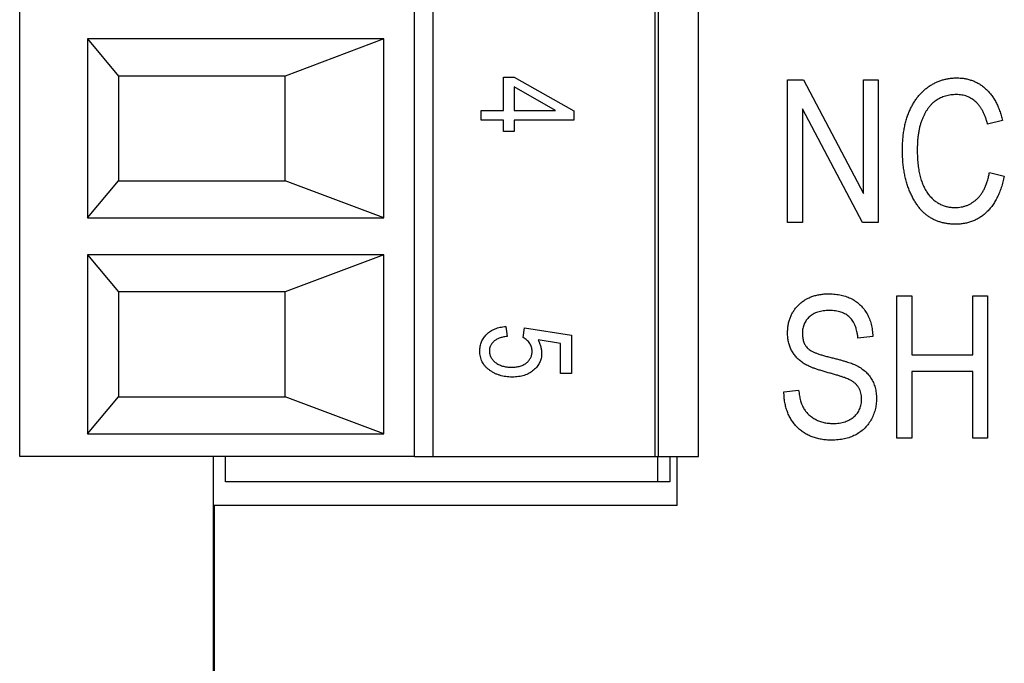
# Model space of a CAD drawing. Header units: millimetres. Extents: x 0 to 840, y 0 to 594.
# Tile 42 of 77: x 386 to 402, y 286 to 296. Entities that reach past the tile are written whole.
import ezdxf

# ---------------------------------------------------------------- set-up
doc = ezdxf.new("R2010")
doc.units = ezdxf.units.MM
doc.header["$LTSCALE"] = 2
doc.linetypes.add('SLD-Solid', pattern=[0])

msp = doc.modelspace()

# ---------------------------------------------------------------- linework, layer by layer
at = {"color": 7, "linetype": 'SLD-Solid', "lineweight": 25}
for p, q in [((385.794, 288.966), (385.794, 306.582)), ((385.794, 288.966), (385.794, 306.582)), ((392.194, 288.966), (392.194, 306.582)), ((392.494, 288.966), (392.494, 306.582)), ((396.094, 288.966), (396.094, 306.582)), ((396.144, 288.966), (396.144, 306.582)), ((396.794, 288.966), (396.794, 306.582)), ((391.694, 295.732), (386.894, 295.732)), ((386.894, 295.732), (386.894, 292.832)), ((386.894, 295.732), (387.394, 295.132)), ((391.694, 295.732), (390.094, 295.132)), ((391.694, 292.832), (391.694, 295.732)), ((387.394, 295.132), (387.394, 293.432)), ((390.094, 295.132), (387.394, 295.132)), ((390.094, 293.432), (390.094, 295.132)), ((393.636, 295.115), (393.809, 295.115)), ((393.636, 294.574), (393.636, 295.115)), ((393.809, 295.115), (394.772, 294.565)), ((398.238, 295.071), (398.494, 295.071)), ((398.238, 292.76), (398.238, 295.071)), ((398.494, 295.071), (399.469, 293.229)), ((399.469, 293.229), (399.469, 295.071)), ((399.469, 295.071), (399.709, 295.071)), ((399.709, 295.071), (399.709, 292.76)), ((394.479, 294.574), (393.809, 294.957)), ((393.809, 294.957), (393.809, 294.574)), ((393.27, 294.574), (393.636, 294.574)), ((393.27, 294.414), (393.27, 294.574)), ((393.809, 294.574), (394.479, 294.574)), ((394.772, 294.565), (394.772, 294.414)), ((399.452, 292.76), (398.479, 294.6)), ((398.479, 294.6), (398.479, 292.76)), ((393.636, 294.414), (393.27, 294.414)), ((393.636, 294.234), (393.636, 294.414)), ((394.772, 294.414), (393.809, 294.414)), ((393.809, 294.414), (393.809, 294.234)), ((401.721, 294.411), (401.48, 294.351)), ((393.809, 294.234), (393.636, 294.234)), ((401.51, 293.57), (401.751, 293.51)), ((386.894, 292.832), (387.394, 293.432)), ((387.394, 293.432), (390.094, 293.432)), ((391.694, 292.832), (390.094, 293.432)), ((386.894, 292.832), (391.694, 292.832)), ((398.479, 292.76), (398.238, 292.76)), ((399.709, 292.76), (399.452, 292.76)), ((391.694, 292.232), (386.894, 292.232)), ((386.894, 292.232), (386.894, 289.332)), ((386.894, 292.232), (387.394, 291.632)), ((391.694, 292.232), (390.094, 291.632)), ((391.694, 289.332), (391.694, 292.232)), ((387.394, 291.632), (387.394, 289.932)), ((390.094, 291.632), (387.394, 291.632)), ((390.094, 289.932), (390.094, 291.632)), ((400.01, 291.571), (400.25, 291.571)), ((400.01, 289.26), (400.01, 291.571)), ((400.25, 291.571), (400.25, 290.61)), ((401.24, 291.571), (401.48, 291.571)), ((401.24, 290.61), (401.24, 291.571)), ((401.48, 291.571), (401.48, 289.26)), ((393.675, 291.072), (393.694, 290.912)), ((393.952, 290.892), (393.974, 291.052)), ((393.974, 291.052), (394.734, 290.932)), ((394.734, 290.932), (394.734, 290.312)), ((399.619, 290.911), (399.379, 290.881)), ((394.56, 290.798), (394.194, 290.856)), ((394.56, 290.312), (394.56, 290.798)), ((400.25, 290.61), (401.24, 290.61)), ((394.734, 290.312), (394.56, 290.312)), ((401.24, 290.34), (400.25, 290.34)), ((400.25, 290.34), (400.25, 289.26)), ((401.24, 289.26), (401.24, 290.34)), ((386.894, 289.332), (387.394, 289.932)), ((387.394, 289.932), (390.094, 289.932)), ((391.694, 289.332), (390.094, 289.932)), ((398.178, 290.01), (398.418, 290.04)), ((386.894, 289.332), (391.694, 289.332)), ((400.25, 289.26), (400.01, 289.26)), ((401.48, 289.26), (401.24, 289.26)), ((392.194, 288.966), (385.794, 288.966)), ((385.794, 288.966), (385.794, 288.966)), ((388.929, 288.966), (388.929, 270.843)), ((389.129, 288.556), (389.129, 288.966)), ((392.194, 288.966), (392.494, 288.966)), ((392.494, 288.966), (396.094, 288.966)), ((396.094, 288.966), (396.144, 288.966)), ((396.129, 288.966), (396.129, 288.556)), ((396.144, 288.966), (396.794, 288.966)), ((396.329, 288.966), (396.329, 288.556)), ((396.448, 288.168), (396.448, 288.966)), ((396.129, 288.556), (389.129, 288.556)), ((396.329, 288.556), (396.129, 288.556)), ((388.948, 288.168), (388.948, 270.868)), ((396.448, 288.168), (388.948, 288.168)), ((388.948, 287.541), (388.929, 287.541))]:
    msp.add_line(p, q, dxfattribs=at)
for points, knots in [([(400.1, 293.931), (400.1, 293.962), (400.101, 294.023), (400.107, 294.112), (400.115, 294.197), (400.128, 294.279), (400.145, 294.358), (400.165, 294.433), (400.189, 294.504), (400.216, 294.571), (400.247, 294.635), (400.28, 294.694), (400.316, 294.75), (400.354, 294.802), (400.395, 294.849), (400.439, 294.893), (400.486, 294.932), (400.535, 294.968), (400.586, 294.999), (400.638, 295.027), (400.692, 295.05), (400.748, 295.068), (400.805, 295.083), (400.863, 295.093), (400.923, 295.1), (400.963, 295.101), (400.983, 295.101)], [0, 0, 0, 0, 0.056462, 0.11074, 0.162911, 0.213439, 0.262086, 0.309046, 0.354486, 0.398854, 0.441572, 0.483055, 0.523465, 0.562183, 0.600591, 0.637887, 0.674903, 0.711628, 0.748106, 0.783812, 0.819451, 0.854974, 0.890586, 0.926491, 0.962919, 1, 1, 1, 1]), ([(400.983, 295.101), (401.005, 295.101), (401.049, 295.099), (401.114, 295.091), (401.175, 295.077), (401.235, 295.058), (401.292, 295.034), (401.347, 295.003), (401.4, 294.968), (401.449, 294.926), (401.497, 294.88), (401.539, 294.827), (401.579, 294.771), (401.615, 294.708), (401.648, 294.642), (401.675, 294.569), (401.701, 294.492), (401.714, 294.438), (401.721, 294.411)], [0, 0, 0, 0, 0.060572, 0.118984, 0.176674, 0.233144, 0.289664, 0.346127, 0.403811, 0.462525, 0.522496, 0.583338, 0.646358, 0.711272, 0.778557, 0.848994, 0.922579, 1, 1, 1, 1]), ([(400.973, 294.831), (400.943, 294.83), (400.883, 294.828), (400.797, 294.809), (400.717, 294.78), (400.656, 294.744), (400.611, 294.711), (400.578, 294.682), (400.548, 294.649), (400.519, 294.614), (400.493, 294.575), (400.467, 294.533), (400.444, 294.488), (400.422, 294.439), (400.403, 294.387), (400.386, 294.332), (400.371, 294.273), (400.36, 294.211), (400.351, 294.146), (400.344, 294.077), (400.341, 294.005), (400.34, 293.956), (400.34, 293.931)], [0, 0, 0, 0, 0.073866, 0.144138, 0.211954, 0.279508, 0.313525, 0.348586, 0.38414, 0.420679, 0.458735, 0.498081, 0.539328, 0.581964, 0.626688, 0.673317, 0.721993, 0.772771, 0.825796, 0.881231, 0.939516, 1, 1, 1, 1]), ([(401.48, 294.351), (401.475, 294.37), (401.464, 294.408), (401.446, 294.462), (401.425, 294.513), (401.403, 294.56), (401.378, 294.604), (401.351, 294.643), (401.322, 294.679), (401.291, 294.711), (401.259, 294.739), (401.224, 294.764), (401.187, 294.784), (401.148, 294.802), (401.107, 294.815), (401.064, 294.824), (401.02, 294.83), (400.989, 294.831), (400.973, 294.831)], [0, 0, 0, 0, 0.079677, 0.155394, 0.227356, 0.295804, 0.361322, 0.423963, 0.484099, 0.542574, 0.598999, 0.654809, 0.710609, 0.765871, 0.822268, 0.87916, 0.93886, 1, 1, 1, 1]), ([(400.962, 292.73), (400.94, 292.73), (400.899, 292.73), (400.837, 292.737), (400.778, 292.746), (400.721, 292.761), (400.667, 292.779), (400.615, 292.8), (400.565, 292.827), (400.518, 292.857), (400.473, 292.891), (400.429, 292.93), (400.388, 292.974), (400.35, 293.023), (400.313, 293.077), (400.278, 293.135), (400.246, 293.199), (400.216, 293.267), (400.188, 293.338), (400.165, 293.414), (400.145, 293.492), (400.128, 293.574), (400.115, 293.659), (400.106, 293.746), (400.101, 293.838), (400.1, 293.899), (400.1, 293.931)], [0, 0, 0, 0, 0.03838, 0.075234, 0.111267, 0.146432, 0.180597, 0.2146, 0.248036, 0.281765, 0.315785, 0.350737, 0.386867, 0.424226, 0.46319, 0.503924, 0.546691, 0.591515, 0.637772, 0.685327, 0.733971, 0.783817, 0.83544, 0.888461, 0.94329, 1, 1, 1, 1]), ([(400.34, 293.931), (400.34, 293.893), (400.341, 293.82), (400.349, 293.715), (400.362, 293.616), (400.38, 293.525), (400.404, 293.441), (400.432, 293.364), (400.467, 293.295), (400.506, 293.233), (400.55, 293.178), (400.597, 293.13), (400.648, 293.09), (400.703, 293.057), (400.761, 293.031), (400.822, 293.013), (400.887, 293.002), (400.931, 293), (400.954, 293)], [0, 0, 0, 0, 0.089817, 0.174206, 0.253466, 0.327497, 0.39677, 0.461882, 0.523285, 0.58182, 0.637443, 0.690881, 0.742298, 0.792666, 0.842922, 0.893699, 0.94567, 1, 1, 1, 1]), ([(400.954, 293), (400.971, 293), (401.004, 293.001), (401.054, 293.008), (401.101, 293.019), (401.147, 293.034), (401.191, 293.054), (401.232, 293.079), (401.273, 293.108), (401.311, 293.141), (401.347, 293.179), (401.38, 293.221), (401.41, 293.268), (401.436, 293.32), (401.459, 293.376), (401.48, 293.436), (401.497, 293.502), (401.506, 293.547), (401.51, 293.57)], [0, 0, 0, 0, 0.058015, 0.114325, 0.169909, 0.224889, 0.279869, 0.33518, 0.391321, 0.449524, 0.508735, 0.569917, 0.633626, 0.699383, 0.768646, 0.841783, 0.918968, 1, 1, 1, 1]), ([(401.751, 293.51), (401.743, 293.478), (401.73, 293.416), (401.703, 293.327), (401.673, 293.244), (401.638, 293.168), (401.601, 293.097), (401.559, 293.033), (401.513, 292.975), (401.464, 292.923), (401.411, 292.877), (401.355, 292.837), (401.296, 292.804), (401.235, 292.777), (401.17, 292.756), (401.103, 292.741), (401.033, 292.731), (400.986, 292.73), (400.962, 292.73)], [0, 0, 0, 0, 0.080576, 0.15709, 0.229563, 0.298552, 0.364219, 0.427001, 0.48775, 0.546491, 0.604016, 0.659966, 0.715496, 0.770836, 0.82617, 0.882397, 0.940468, 1, 1, 1, 1]), ([(398.238, 290.968), (398.239, 290.991), (398.24, 291.035), (398.249, 291.1), (398.262, 291.163), (398.283, 291.222), (398.308, 291.278), (398.34, 291.33), (398.377, 291.379), (398.419, 291.425), (398.467, 291.466), (398.518, 291.503), (398.574, 291.533), (398.633, 291.558), (398.697, 291.577), (398.764, 291.591), (398.835, 291.6), (398.884, 291.601), (398.909, 291.601)], [0, 0, 0, 0, 0.065525, 0.128808, 0.189927, 0.249611, 0.308203, 0.366742, 0.4258, 0.486182, 0.546666, 0.606921, 0.667748, 0.729465, 0.793168, 0.859048, 0.927708, 1, 1, 1, 1]), ([(398.909, 291.601), (398.943, 291.6), (399.01, 291.598), (399.106, 291.582), (399.197, 291.557), (399.28, 291.52), (399.355, 291.473), (399.421, 291.417), (399.479, 291.352), (399.528, 291.278), (399.567, 291.196), (399.594, 291.107), (399.614, 291.011), (399.617, 290.945), (399.619, 290.911)], [0, 0, 0, 0, 0.091924, 0.179436, 0.262736, 0.343808, 0.423045, 0.500153, 0.577409, 0.656486, 0.737673, 0.82078, 0.907914, 1, 1, 1, 1]), ([(398.917, 291.331), (398.9, 291.331), (398.866, 291.33), (398.817, 291.325), (398.772, 291.317), (398.729, 291.306), (398.69, 291.291), (398.653, 291.274), (398.621, 291.253), (398.591, 291.229), (398.565, 291.202), (398.542, 291.174), (398.522, 291.143), (398.506, 291.111), (398.494, 291.076), (398.485, 291.04), (398.48, 291.002), (398.479, 290.976), (398.479, 290.962)], [0, 0, 0, 0, 0.0804505, 0.1554999, 0.226849, 0.2950342, 0.3592264, 0.4211205, 0.4814122, 0.5401381, 0.5980313, 0.6547197, 0.7097876, 0.7655187, 0.8216628, 0.8791237, 0.9383481, 1, 1, 1, 1]), ([(399.379, 290.881), (399.377, 290.899), (399.374, 290.935), (399.364, 290.987), (399.352, 291.035), (399.337, 291.08), (399.319, 291.121), (399.297, 291.158), (399.273, 291.191), (399.245, 291.221), (399.214, 291.247), (399.18, 291.27), (399.143, 291.289), (399.103, 291.304), (399.061, 291.316), (399.016, 291.325), (398.967, 291.33), (398.934, 291.331), (398.917, 291.331)], [0, 0, 0, 0, 0.076535, 0.14925, 0.217113, 0.28195, 0.342829, 0.401766, 0.458503, 0.51415, 0.569045, 0.624833, 0.681347, 0.739531, 0.799927, 0.862898, 0.92968, 1, 1, 1, 1]), ([(393.251, 290.675), (393.251, 290.688), (393.252, 290.714), (393.257, 290.752), (393.266, 290.788), (393.278, 290.823), (393.294, 290.856), (393.314, 290.888), (393.337, 290.918), (393.363, 290.947), (393.392, 290.973), (393.425, 290.996), (393.46, 291.017), (393.498, 291.034), (393.538, 291.048), (393.581, 291.059), (393.627, 291.068), (393.658, 291.071), (393.675, 291.072)], [0, 0, 0, 0, 0.0599117, 0.1179453, 0.1747353, 0.2309364, 0.2872237, 0.3440137, 0.4021676, 0.4619625, 0.5232663, 0.5850556, 0.6482099, 0.7130717, 0.7802081, 0.8497849, 0.9231077, 1, 1, 1, 1]), ([(393.694, 290.912), (393.682, 290.91), (393.659, 290.907), (393.626, 290.9), (393.595, 290.892), (393.567, 290.882), (393.541, 290.872), (393.517, 290.858), (393.495, 290.845), (393.476, 290.829), (393.459, 290.812), (393.445, 290.795), (393.433, 290.777), (393.422, 290.758), (393.415, 290.738), (393.409, 290.718), (393.406, 290.697), (393.405, 290.683), (393.405, 290.676)], [0, 0, 0, 0, 0.088201, 0.171889, 0.250417, 0.324495, 0.394455, 0.460855, 0.523566, 0.583569, 0.64109, 0.696114, 0.748063, 0.799512, 0.849668, 0.899266, 0.949183, 1, 1, 1, 1]), ([(394.098, 290.672), (394.098, 290.683), (394.097, 290.705), (394.089, 290.738), (394.077, 290.769), (394.06, 290.799), (394.039, 290.827), (394.013, 290.852), (393.985, 290.874), (393.963, 290.886), (393.952, 290.892)], [0, 0, 0, 0, 0.117922, 0.235243, 0.355137, 0.478426, 0.604034, 0.731147, 0.862946, 1, 1, 1, 1]), ([(398.862, 290.333), (398.84, 290.339), (398.798, 290.351), (398.738, 290.37), (398.682, 290.388), (398.632, 290.407), (398.586, 290.427), (398.546, 290.446), (398.51, 290.466), (398.469, 290.492), (398.424, 290.529), (398.376, 290.577), (398.335, 290.631), (398.3, 290.689), (398.272, 290.753), (398.253, 290.821), (398.24, 290.893), (398.239, 290.943), (398.238, 290.968)], [0, 0, 0, 0, 0.0696313, 0.1341902, 0.1941713, 0.2497838, 0.3006698, 0.3465351, 0.3883372, 0.4262586, 0.4964798, 0.5655832, 0.6346195, 0.7045497, 0.7754753, 0.8476864, 0.9223977, 1, 1, 1, 1]), ([(398.479, 290.962), (398.479, 290.938), (398.481, 290.893), (398.495, 290.829), (398.519, 290.773), (398.542, 290.743), (398.554, 290.728)], [0, 0, 0, 0, 0.283742, 0.541341, 0.775671, 1, 1, 1, 1]), ([(394.194, 290.856), (394.203, 290.838), (394.221, 290.802), (394.239, 290.745), (394.25, 290.687), (394.252, 290.647), (394.252, 290.628)], [0, 0, 0, 0, 0.254405, 0.503488, 0.750493, 1, 1, 1, 1]), ([(393.775, 290.252), (393.757, 290.252), (393.723, 290.253), (393.671, 290.258), (393.622, 290.267), (393.575, 290.28), (393.529, 290.296), (393.486, 290.315), (393.444, 290.339), (393.405, 290.366), (393.369, 290.395), (393.337, 290.428), (393.311, 290.463), (393.289, 290.5), (393.272, 290.54), (393.26, 290.583), (393.252, 290.628), (393.251, 290.659), (393.251, 290.675)], [0, 0, 0, 0, 0.071521, 0.140909, 0.208148, 0.273948, 0.338678, 0.402514, 0.466303, 0.529947, 0.59236, 0.651807, 0.709655, 0.766143, 0.822514, 0.879698, 0.938588, 1, 1, 1, 1]), ([(393.405, 290.676), (393.405, 290.667), (393.406, 290.65), (393.411, 290.624), (393.418, 290.599), (393.429, 290.575), (393.443, 290.552), (393.459, 290.53), (393.479, 290.509), (393.502, 290.489), (393.527, 290.471), (393.555, 290.455), (393.585, 290.442), (393.617, 290.43), (393.651, 290.422), (393.688, 290.416), (393.726, 290.412), (393.753, 290.412), (393.767, 290.412)], [0, 0, 0, 0, 0.0520973, 0.1031017, 0.1538006, 0.2052544, 0.257724, 0.3121926, 0.369736, 0.4300616, 0.4928682, 0.5569347, 0.622975, 0.6914697, 0.7631504, 0.8380917, 0.9167521, 1, 1, 1, 1]), ([(393.767, 290.412), (393.779, 290.412), (393.804, 290.412), (393.84, 290.416), (393.874, 290.421), (393.906, 290.43), (393.936, 290.44), (393.963, 290.453), (393.989, 290.468), (394.011, 290.485), (394.032, 290.504), (394.049, 290.525), (394.064, 290.546), (394.077, 290.569), (394.086, 290.593), (394.093, 290.618), (394.097, 290.645), (394.098, 290.663), (394.098, 290.672)], [0, 0, 0, 0, 0.082003, 0.159772, 0.233618, 0.303428, 0.370373, 0.434524, 0.496402, 0.557327, 0.616283, 0.672504, 0.727497, 0.780969, 0.834539, 0.88826, 0.943116, 1, 1, 1, 1]), ([(393.767, 290.412), (393.779, 290.412), (393.804, 290.412), (393.84, 290.416), (393.874, 290.421), (393.906, 290.43), (393.936, 290.44), (393.963, 290.453), (393.989, 290.468), (394.011, 290.485), (394.032, 290.504), (394.049, 290.525), (394.064, 290.546), (394.077, 290.569), (394.086, 290.593), (394.093, 290.618), (394.097, 290.645), (394.098, 290.663), (394.098, 290.672)], [0, 0, 0, 0, 0.082003, 0.159772, 0.233618, 0.303428, 0.370373, 0.434524, 0.496402, 0.557327, 0.616283, 0.672504, 0.727497, 0.780969, 0.834539, 0.88826, 0.943116, 1, 1, 1, 1]), ([(394.252, 290.628), (394.252, 290.615), (394.251, 290.59), (394.245, 290.554), (394.235, 290.519), (394.22, 290.485), (394.202, 290.453), (394.18, 290.421), (394.154, 290.391), (394.123, 290.363), (394.09, 290.337), (394.053, 290.314), (394.014, 290.295), (393.971, 290.279), (393.926, 290.266), (393.878, 290.258), (393.827, 290.253), (393.793, 290.252), (393.775, 290.252)], [0, 0, 0, 0, 0.053814, 0.106953, 0.15923, 0.211988, 0.266417, 0.321946, 0.380432, 0.441804, 0.505005, 0.5688, 0.634227, 0.701337, 0.770983, 0.843866, 0.92005, 1, 1, 1, 1]), ([(398.554, 290.728), (398.561, 290.721), (398.577, 290.705), (398.607, 290.686), (398.642, 290.665), (398.685, 290.646), (398.734, 290.627), (398.791, 290.609), (398.853, 290.591), (398.898, 290.58), (398.921, 290.574)], [0, 0, 0, 0, 0.075016, 0.16293, 0.264674, 0.38097, 0.512309, 0.658221, 0.820832, 1, 1, 1, 1]), ([(398.921, 290.574), (398.944, 290.568), (398.989, 290.558), (399.052, 290.541), (399.11, 290.526), (399.163, 290.51), (399.21, 290.496), (399.253, 290.482), (399.29, 290.469), (399.312, 290.459), (399.323, 290.455)], [0, 0, 0, 0, 0.169328, 0.325364, 0.468928, 0.599564, 0.718839, 0.82498, 0.918756, 1, 1, 1, 1]), ([(399.323, 290.455), (399.351, 290.441), (399.405, 290.415), (399.478, 290.363), (399.54, 290.304), (399.591, 290.237), (399.631, 290.163), (399.659, 290.082), (399.676, 289.995), (399.678, 289.934), (399.679, 289.903)], [0, 0, 0, 0, 0.133217, 0.259778, 0.38029, 0.49943, 0.618281, 0.739843, 0.866269, 1, 1, 1, 1]), ([(399.439, 289.896), (399.439, 289.912), (399.438, 289.945), (399.429, 289.992), (399.415, 290.035), (399.395, 290.076), (399.369, 290.113), (399.337, 290.146), (399.3, 290.176), (399.264, 290.199), (399.229, 290.215), (399.196, 290.229), (399.157, 290.244), (399.111, 290.26), (399.058, 290.276), (398.998, 290.294), (398.932, 290.313), (398.886, 290.326), (398.862, 290.333)], [0, 0, 0, 0, 0.062809, 0.122337, 0.180146, 0.236235, 0.292697, 0.350449, 0.410597, 0.473808, 0.510587, 0.555411, 0.608589, 0.669955, 0.740115, 0.817971, 0.90484, 1, 1, 1, 1]), ([(398.951, 289.23), (398.923, 289.23), (398.867, 289.231), (398.786, 289.241), (398.71, 289.258), (398.637, 289.281), (398.569, 289.31), (398.506, 289.347), (398.447, 289.39), (398.393, 289.439), (398.344, 289.494), (398.301, 289.554), (398.265, 289.619), (398.234, 289.688), (398.211, 289.762), (398.193, 289.84), (398.182, 289.924), (398.18, 289.981), (398.178, 290.01)], [0, 0, 0, 0, 0.06907, 0.134782, 0.197634, 0.25892, 0.318179, 0.377306, 0.43594, 0.494995, 0.554359, 0.613609, 0.673206, 0.734159, 0.796644, 0.861225, 0.928962, 1, 1, 1, 1]), ([(398.418, 290.04), (398.422, 290.009), (398.429, 289.952), (398.447, 289.87), (398.471, 289.8), (398.502, 289.739), (398.539, 289.686), (398.584, 289.64), (398.636, 289.599), (398.694, 289.564), (398.757, 289.535), (398.825, 289.515), (398.897, 289.502), (398.947, 289.501), (398.972, 289.5)], [0, 0, 0, 0, 0.106754, 0.20246, 0.288098, 0.365035, 0.438211, 0.5119, 0.587581, 0.666221, 0.747106, 0.828814, 0.912496, 1, 1, 1, 1]), ([(399.679, 289.903), (399.678, 289.871), (399.676, 289.809), (399.658, 289.719), (399.629, 289.633), (399.589, 289.551), (399.538, 289.478), (399.48, 289.411), (399.411, 289.356), (399.335, 289.31), (399.251, 289.273), (399.158, 289.248), (399.057, 289.232), (398.988, 289.23), (398.951, 289.23)], [0, 0, 0, 0, 0.084282, 0.166534, 0.247414, 0.328683, 0.40919, 0.487827, 0.565549, 0.644835, 0.726417, 0.81205, 0.902718, 1, 1, 1, 1]), ([(398.972, 289.5), (398.99, 289.5), (399.025, 289.501), (399.076, 289.506), (399.124, 289.514), (399.169, 289.527), (399.21, 289.542), (399.249, 289.561), (399.285, 289.584), (399.317, 289.609), (399.346, 289.638), (399.371, 289.668), (399.392, 289.701), (399.41, 289.736), (399.422, 289.773), (399.433, 289.812), (399.438, 289.853), (399.439, 289.881), (399.439, 289.896)], [0, 0, 0, 0, 0.078132, 0.151843, 0.222171, 0.289048, 0.353499, 0.415448, 0.47591, 0.535823, 0.594399, 0.651345, 0.707279, 0.763456, 0.820366, 0.877841, 0.937473, 1, 1, 1, 1])]:
    msp.add_open_spline(points, degree=3, knots=knots, dxfattribs=at)

doc.saveas('drawing.dxf')
